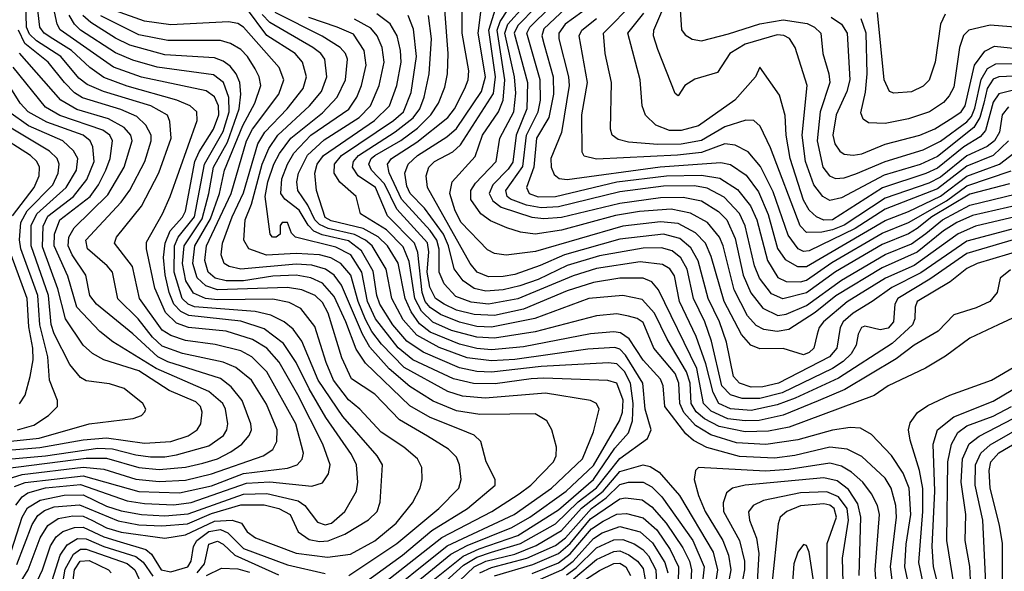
# Model space of a CAD drawing. Extents: x 997028 to 1115134, y 536408 to 618974.
# Tile 31 of 256: x 1022067 to 1025444, y 545150 to 547041. Entities that reach past the tile are written whole.
import ezdxf

# ---------------------------------------------------------------- set-up
doc = ezdxf.new("R2010")
doc.units = 0

msp = doc.modelspace()

# ---------------------------------------------------------------- linework, layer by layer
at = {"layer": '0CON10XD'}
for points in [[(1022038.6, 545221.4), (1022075.3, 545335), (1022093.2, 545366.8), (1022136.8, 545393.2), (1022219.6, 545410.4), (1022285, 545412), (1022365, 545373.2), (1022415, 545357), (1022485, 545344.7), (1022565, 545340.4), (1022645, 545346.3), (1022835, 545414.6), (1022915, 545416.3), (1023021.5, 545391.5), (1023045.2, 545375), (1023088.3, 545318.3), (1023115, 545309.2), (1023135.8, 545315), (1023181.5, 545355), (1023221.6, 545425), (1023227, 545455), (1023222.1, 545515), (1023205, 545550.3), (1023116.7, 545676.7), (1023059.5, 545775), (1023015.6, 545865.6), (1022971.1, 545931.1), (1022905, 545981), (1022825, 546007.7), (1022646.4, 546026.4), (1022620, 546040), (1022596, 546066), (1022579.6, 546105), (1022566, 546166), (1022560.5, 546225), (1022565.3, 546275), (1022583.4, 546316.6), (1022625, 546364.1), (1022635, 546384), (1022668, 546555), (1022681.9, 546588.1), (1022731.2, 546665), (1022749.5, 546715), (1022748.4, 546745), (1022735, 546776.2), (1022706.9, 546796.9), (1022485, 546844.2), (1022388.5, 546878.5), (1022206.1, 547006.1), (1022195.4, 547025.4), (1022165.3, 547165)], [(1022054.1, 545375.9), (1022075, 545404.9), (1022095, 545419.2), (1022155, 545435.4), (1022275, 545447.5), (1022435, 545391.5), (1022495, 545382), (1022595, 545378), (1022655, 545386.1), (1022845, 545451.5), (1022925, 545456.1), (1023068.3, 545441.7), (1023105, 545452.5), (1023125.7, 545484.3), (1023131.6, 545515), (1023106.6, 545585), (1023020.8, 545755), (1022956.7, 545866.7), (1022915, 545914.5), (1022865.3, 545944.7), (1022775, 545972.9), (1022645.7, 545985.7), (1022605, 546000.8), (1022566.8, 546036.8), (1022530.4, 546120.4), (1022501.5, 546255), (1022501.4, 546278.6), (1022556.5, 546375), (1022583.3, 546435), (1022675.2, 546695), (1022674.7, 546725), (1022651.3, 546745), (1022606.2, 546765), (1022435, 546812.9), (1022355, 546842), (1022306.9, 546876.9), (1022245, 546934.9), (1022180.3, 546975), (1022150.3, 546995), (1022135.8, 547015), (1022120.3, 547155)], [(1022049.5, 545440.5), (1022085.7, 545454.3), (1022285, 545476.6), (1022475, 545423.5), (1022615, 545418.8), (1022725, 545442.5), (1022835, 545484.6), (1022985, 545503.4), (1023018.9, 545515), (1023035.8, 545534.2), (1023040, 545555), (1023013.9, 545655), (1022915, 545833.8), (1022863, 545885), (1022825.7, 545905.7), (1022737.4, 545927.4), (1022635, 545941.1), (1022585, 545958), (1022555, 545976.3), (1022477.8, 546085), (1022454.1, 546194.1), (1022392.2, 546275), (1022399.1, 546295), (1022485, 546402), (1022544.4, 546515.6), (1022586.6, 546635), (1022582.1, 546692.1), (1022573.5, 546713.5), (1022516.8, 546745), (1022354.1, 546794.1), (1022298.3, 546818.3), (1022270.2, 546840.2), (1022208.3, 546915), (1022125, 546968.1), (1022100.6, 546990.6), (1022090.3, 547015), (1022086.7, 547145)], [(1025535, 546339.8), (1025315, 546282), (1025157.5, 546172.5), (1025057.8, 546122.2), (1024990.5, 546075), (1024925, 546035.1), (1024890.9, 546005), (1024880.8, 545985), (1024869.7, 545915), (1024844, 545885), (1024669.1, 545795), (1024615, 545782.1), (1024575, 545781.3), (1024535, 545794.8), (1024515, 545817.9), (1024491.3, 545935), (1024466.9, 546005), (1024428.5, 546085), (1024394, 546214), (1024368.7, 546258.7), (1024330.9, 546290.9), (1024275, 546305.3), (1024125, 546288.7), (1023935.4, 546234.6), (1023851.9, 546198.1), (1023765, 546167.3), (1023725, 546160.4), (1023675, 546159.1), (1023636.3, 546175), (1023611.8, 546205), (1023465.6, 546465), (1023460.4, 546505), (1023470.2, 546535), (1023489.7, 546555), (1023552, 546588), (1023578.7, 546611.3), (1023691.9, 546788.1), (1023699.2, 546845), (1023676, 547005), (1023712, 547122)], [(1025524.9, 546374.9), (1025345, 546332.9), (1025285, 546306.7), (1025135, 546198.1), (1025035.9, 546154.1), (1024905, 546073.1), (1024824, 546005), (1024809, 545985), (1024802.3, 545962.3), (1024790.7, 545915), (1024775, 545899.4), (1024755, 545891.7), (1024685, 545913.5), (1024605, 545912.5), (1024574.8, 545924.8), (1024541.9, 545961.9), (1024483.1, 546075), (1024438.5, 546228.5), (1024418.6, 546275), (1024385, 546310.6), (1024325, 546342.5), (1024265, 546348.1), (1024135, 546332.8), (1023836.3, 546246.3), (1023735, 546233.8), (1023695, 546238.8), (1023671.4, 546251.4), (1023581.2, 546345), (1023559.9, 546385), (1023542.4, 546445), (1023550.2, 546485), (1023628.5, 546571.5), (1023654, 546645), (1023708.8, 546725), (1023725.1, 546764.9), (1023730.8, 546835), (1023704.5, 547005), (1023714.9, 547035.1), (1023765, 547112.5)], [(1023996.1, 547133.9), (1023865, 547009.8), (1023857.6, 546985), (1023865.4, 546955), (1023896.3, 546845), (1023897.7, 546785), (1023882, 546705), (1023839.6, 546635), (1023829.8, 546535), (1023804.8, 546465), (1023814.3, 546445), (1023845, 546433), (1023905, 546435.1), (1024115, 546485.1), (1024285, 546504.9), (1024405, 546508.1), (1024467.6, 546497.6), (1024528.7, 546458.7), (1024572.9, 546402.9), (1024595.3, 546355), (1024632, 546215), (1024667.4, 546157.4), (1024695, 546143.7), (1024745, 546142.3), (1024765, 546147.6), (1024851.6, 546208.4), (1025025, 546308.6), (1025115, 546345.5), (1025245, 546419.4), (1025315, 546471.5), (1025467, 546523)], [(1023275, 545077.5), (1023514.1, 545265.9), (1023686.2, 545355), (1023779.3, 545415), (1023819.5, 545445), (1023897.2, 545525), (1023907.2, 545545), (1023908.4, 545575), (1023892.4, 545635), (1023875.2, 545665.2), (1023835, 545689.4), (1023747.9, 545687.9), (1023645, 545687.1), (1023565, 545699.7), (1023485, 545733.3), (1023405, 545783.3), (1023334.1, 545844.1), (1023268.2, 545918.2), (1023242.2, 545962.2), (1023170.6, 546130.6), (1023145, 546164.5), (1023115.7, 546185), (1023068.7, 546198.7), (1023015, 546203.1), (1022825.7, 546185.7), (1022785, 546194.4), (1022768, 546205), (1022757.6, 546235), (1022762.7, 546275), (1022795.9, 546365), (1022835, 546446.9), (1022883.6, 546615), (1022907.4, 546655), (1022984.2, 546735), (1023039.3, 546805), (1023050.2, 546845), (1023037.3, 546895), (1023011.2, 546925), (1022915, 546986.6), (1022845, 547080)], [(1025565, 546268.6), (1025350.9, 546205), (1025315, 546187.8), (1025257.9, 546142.1), (1025145, 546075.2), (1025138, 546055), (1025137, 546015), (1025129, 545995), (1025059.3, 545930.8), (1024875, 545811.3), (1024726.4, 545743.6), (1024665, 545720.3), (1024575, 545701), (1024505, 545706.9), (1024465.2, 545725.2), (1024445, 545762.4), (1024420.6, 545860.6), (1024386.8, 545955), (1024330.1, 546075), (1024312.9, 546162.9), (1024296.8, 546186.8), (1024271.9, 546201.9), (1024195, 546210.2), (1024045, 546187.8), (1023965, 546163.1), (1023775, 546083.6), (1023675, 546065.1), (1023615, 546072.1), (1023562.3, 546092.3), (1023522.8, 546135), (1023505.6, 546175.6), (1023505.5, 546254.5), (1023498, 546285), (1023475, 546317.7), (1023375.8, 546425.8), (1023334.4, 546515.6), (1023327.9, 546545), (1023342.5, 546565), (1023429.4, 546620.6), (1023534.9, 546705.1), (1023558.4, 546735), (1023593.3, 546805), (1023604.8, 546835), (1023607.5, 546865), (1023584.6, 546995), (1023583.8, 547093.8)], [(1025575, 546315.6), (1025315, 546239.2), (1025188.6, 546151.4), (1025078.6, 546085), (1025067.8, 546065), (1025063.3, 546005), (1025045, 545983), (1025017.8, 545977.8), (1024965, 545990.6), (1024954, 545985), (1024942.6, 545962.6), (1024935.2, 545925), (1024918.3, 545895), (1024891.4, 545868.6), (1024855, 545845.3), (1024681.4, 545761.4), (1024605, 545742.6), (1024545, 545742), (1024504.3, 545755), (1024474.5, 545785), (1024439.2, 545939.2), (1024416.9, 546005), (1024377.6, 546085), (1024355.8, 546185), (1024334.7, 546224.7), (1024305, 546248.7), (1024268.1, 546258.1), (1024205, 546257.3), (1024055, 546230.9), (1023945, 546197.5), (1023845, 546149.9), (1023782.2, 546127.8), (1023725, 546114.2), (1023665, 546110), (1023625, 546119.7), (1023587.4, 546145), (1023556.9, 546186.9), (1023537.4, 546265), (1023520.4, 546305), (1023454.9, 546394.9), (1023406.6, 546445), (1023395, 546470), (1023387.7, 546515), (1023398.8, 546545), (1023431.6, 546575), (1023531.4, 546638.6), (1023565, 546668.3), (1023651, 546795), (1023664.9, 546845), (1023639.2, 546995), (1023651, 547085)], [(1025495, 546406.3), (1025335, 546369.5), (1025280.4, 546345), (1025235, 546316.8), (1025145, 546244.3), (1025025, 546190.3), (1024866, 546094), (1024795, 546036.5), (1024705, 545979), (1024665, 545971.3), (1024618.9, 545978.9), (1024592.8, 545992.8), (1024563.3, 546025), (1024517.1, 546115), (1024479.9, 546265), (1024466.6, 546295), (1024425.3, 546345.3), (1024367.2, 546377.2), (1024301.1, 546391.1), (1024192.8, 546382.8), (1024110.7, 546369.3), (1023925, 546319.5), (1023835, 546305.8), (1023785, 546312.5), (1023737.7, 546327.7), (1023681, 546351), (1023647.9, 546375), (1023614.6, 546424.6), (1023614.5, 546455), (1023630, 546480), (1023701.2, 546555), (1023713.8, 546635), (1023762.1, 546725), (1023768.7, 546788.7), (1023763.3, 546845), (1023730.8, 546995), (1023741.3, 547025), (1023794.5, 547085)], [(1023837.6, 547085), (1023775, 547020.4), (1023762.2, 546995), (1023808.8, 546825), (1023805.9, 546735), (1023769.2, 546645), (1023757.7, 546552.3), (1023741.9, 546528.1), (1023689.2, 546475), (1023677.2, 546445), (1023689.3, 546419.3), (1023718, 546398), (1023823.5, 546363.5), (1023865, 546359.6), (1023925, 546364.1), (1024125, 546412.3), (1024265, 546431.5), (1024342.8, 546432.8), (1024405, 546420.1), (1024463.4, 546383.4), (1024491.8, 546355), (1024520.4, 546290.4), (1024547.7, 546165), (1024574, 546104), (1024615, 546051.3), (1024666.9, 546026.9), (1024695, 546031.4), (1024765, 546061.4), (1024885, 546147.8), (1025035, 546236.1), (1025125, 546272.2), (1025175, 546308.2), (1025231.7, 546355), (1025325, 546405.1), (1025485, 546444.1)], [(1025461.6, 546478.4), (1025325, 546442.1), (1025195.1, 546365), (1025145, 546324.9), (1025115, 546306.1), (1025025, 546270), (1024865, 546176.3), (1024765, 546104.7), (1024684.3, 546084.3), (1024645, 546101.3), (1024604, 546155), (1024587.2, 546197.2), (1024555, 546333.8), (1024535, 546376.5), (1024482.6, 546432.6), (1024425, 546463), (1024381.4, 546471.4), (1024275, 546469.8), (1024125, 546451), (1023915, 546399.6), (1023855, 546395.8), (1023804.9, 546405.1), (1023750.4, 546425), (1023738.7, 546435), (1023733.7, 546455), (1023792.2, 546537.8), (1023805.1, 546645), (1023844.5, 546725), (1023852.6, 546765), (1023851.5, 546835), (1023806.6, 546995), (1023816.6, 547015), (1023886.9, 547085)], [(1024023.2, 547086.8), (1023938, 547025), (1023915.8, 546995), (1023915.5, 546975), (1023949, 546845), (1023951.3, 546815), (1023925.5, 546654.5), (1023889, 546565), (1023889.6, 546535), (1023899.7, 546509.7), (1023916.5, 546496.5), (1023945, 546493.4), (1024263.2, 546536.8), (1024471.5, 546551.5), (1024504.6, 546544.6), (1024557.9, 546507.9), (1024600.2, 546450.2), (1024633.3, 546373.3), (1024666.4, 546256.4), (1024691.7, 546218.3), (1024734.9, 546194.9), (1024765, 546194.9), (1025035, 546352.9), (1025115, 546383.1), (1025225, 546436.3), (1025315, 546504.6), (1025427.5, 546545), (1025476.3, 546583.7)], [(1025457.5, 546742.5), (1025436.9, 546715), (1025426.8, 546655), (1025410, 546625), (1025385, 546606.4), (1025315, 546574.2), (1025225, 546501.1), (1025185, 546480.7), (1025035, 546429), (1024895, 546336.8), (1024855, 546320), (1024817.5, 546312.5), (1024765, 546311.7), (1024743.8, 546333.8), (1024641.8, 546601.8), (1024606, 546676), (1024585, 546695.4), (1024556.7, 546696.7), (1024485, 546674), (1024405, 546626.7), (1024335, 546614.4), (1024255, 546612.8), (1024155, 546621.1), (1024119.9, 546629.9), (1024098.9, 546645), (1024093.3, 546665), (1024096.5, 546825), (1024075.2, 546925), (1024069.6, 546995), (1024175, 547101.7)], [(1025505, 546848.3), (1025425.1, 546845.1), (1025405, 546836.8), (1025385, 546805.2), (1025373.1, 546755), (1025359.8, 546705), (1025339.4, 546670.6), (1025215, 546572), (1025155.4, 546544.6), (1025031.8, 546508.2), (1024885, 546430.5), (1024845, 546420.8), (1024821.1, 546435), (1024790, 546475), (1024761.6, 546555), (1024750.3, 546645), (1024767.7, 546815), (1024726.7, 546945), (1024706.6, 546976.6), (1024687, 546987), (1024665, 546988.4), (1024555, 546957), (1024501.9, 546925), (1024460, 546860), (1024382.7, 546837.3), (1024347.5, 546815), (1024325, 546780), (1024315, 546787.5), (1024255, 546938.1), (1024240.6, 546985), (1024241.2, 547005), (1024275.7, 547085)], [(1022047.3, 545075), (1022095.4, 545155), (1022137, 545265), (1022163, 545307), (1022198.8, 545331.2), (1022249.6, 545340.4), (1022285, 545338.8), (1022314.6, 545324.6), (1022365, 545299.1), (1022415, 545284.2), (1022565, 545263), (1022635, 545274.2), (1022735, 545321.8), (1022795.4, 545325.4), (1022827.5, 545315), (1022846.9, 545285), (1022875.6, 545265), (1023015, 545211.4), (1023122.2, 545197.8), (1023201.4, 545208.6), (1023285, 545254.1), (1023357.5, 545315), (1023414.1, 545385), (1023440.7, 545435), (1023446.7, 545465), (1023446, 545505), (1023430.7, 545535), (1023384, 545575), (1023306.8, 545626.8), (1023233.5, 545705), (1023195, 545737.6), (1023143.6, 545805), (1023117.7, 545865), (1023079, 545989), (1023030.6, 546050.6), (1022991.4, 546071.4), (1022935, 546082.7), (1022745, 546080.6), (1022703.8, 546085), (1022663, 546102.9), (1022636.7, 546145), (1022625.2, 546205), (1022630.7, 546265), (1022692.5, 546357.5), (1022716.1, 546445), (1022732, 546535), (1022779.4, 546620.6), (1022820, 546735), (1022825.1, 546785.1), (1022821.7, 546825), (1022809.7, 546855), (1022788.3, 546881.7), (1022765, 546899), (1022735, 546910.1), (1022565, 546920.5), (1022445, 546953.7), (1022395, 546977.9), (1022311.2, 547031.2), (1022283.6, 547055)], [(1022056.9, 545173.1), (1022109.8, 545310.2), (1022129.2, 545340.8), (1022152.3, 545357.7), (1022185, 545370.2), (1022271.9, 545378.1), (1022405, 545322.7), (1022475, 545308.8), (1022554.9, 545305.1), (1022642.3, 545312.3), (1022725, 545347.6), (1022825, 545377.9), (1022905, 545377.1), (1022955.5, 545365), (1022994.1, 545345), (1023021.6, 545285), (1023059.2, 545259.2), (1023095, 545252.1), (1023125, 545253.8), (1023182.5, 545277.5), (1023263.7, 545326.3), (1023293.1, 545355), (1023303.4, 545386.6), (1023310.8, 545515), (1023293.2, 545545), (1023175, 545680.2), (1023090.6, 545805), (1023035, 545939.2), (1023005, 545980.2), (1022974.1, 546005), (1022927.9, 546027.9), (1022875, 546040.9), (1022666.7, 546056.7), (1022644.2, 546065), (1022623.8, 546085), (1022596.9, 546175), (1022597.8, 546265), (1022610.2, 546295), (1022666, 546365), (1022700.2, 546545), (1022765, 546656.9), (1022785.5, 546725), (1022784.2, 546774.2), (1022765.8, 546825), (1022731.9, 546851.9), (1022538.1, 546878.1), (1022455, 546902.2), (1022395, 546927.6), (1022275, 547005.4), (1022255.1, 547025.1), (1022236.8, 547056.8)], [(1023195.7, 545135.7), (1023360.2, 545245), (1023504.7, 545365), (1023572.9, 545435), (1023580.8, 545465), (1023575.7, 545515), (1023565, 545540.9), (1023537.9, 545567.9), (1023465, 545612.7), (1023369.2, 545669.2), (1023285, 545757), (1023205, 545809.4), (1023172, 545882), (1023125, 546034.1), (1023105, 546071), (1023080.2, 546095), (1023035, 546114.9), (1022985, 546122.7), (1022744.9, 546114.9), (1022705, 546128.1), (1022675.7, 546155.7), (1022660.9, 546205), (1022667.1, 546265), (1022721.8, 546358.2), (1022751.7, 546445), (1022769, 546525), (1022832.2, 546677.8), (1022873.6, 546755), (1022893.6, 546815), (1022888.5, 546845), (1022875, 546872.5), (1022848, 546915), (1022825, 546938.7), (1022789.6, 546959.6), (1022755, 546969.5), (1022575, 546969.4), (1022475, 546989.4), (1022345, 547054.2)], [(1023213.7, 545085), (1023379.2, 545205), (1023480.2, 545289.8), (1023602.9, 545365), (1023697.5, 545445), (1023697.9, 545465), (1023667.1, 545525), (1023648.2, 545595), (1023625.9, 545615.9), (1023575, 545637.2), (1023475, 545676.7), (1023405, 545717.2), (1023253, 545863), (1023220.9, 545910.9), (1023185.8, 546005), (1023145, 546091.5), (1023105, 546138), (1023065, 546156), (1023015, 546165.3), (1022935, 546161), (1022835, 546145.9), (1022775, 546145.5), (1022737.1, 546155), (1022713.8, 546175), (1022701.6, 546215), (1022707.5, 546265), (1022792.3, 546445), (1022844.4, 546625), (1022865.4, 546665), (1022955.9, 546785), (1022972.4, 546835), (1022956.5, 546876.5), (1022835, 547015.6), (1022815, 547027.5), (1022782.9, 547032.9), (1022585, 547022.9), (1022495, 547035.4), (1022395, 547071.2)], [(1023285, 545038.4), (1023533, 545237), (1023762.3, 545345), (1023891.1, 545435), (1023997.6, 545535), (1024035, 545628.1), (1024054.6, 545705), (1024045.5, 545725), (1024024.3, 545735), (1023869.7, 545760.3), (1023663.5, 545743.5), (1023585, 545750), (1023535, 545766.5), (1023385, 545848.8), (1023308.1, 545928.1), (1023275, 545971.5), (1023253.3, 546013.3), (1023228.1, 546075), (1023202.9, 546165), (1023167.7, 546205), (1023134.3, 546224.2), (1023095.1, 546235.1), (1023015, 546239.4), (1022913.8, 546233.8), (1022852.8, 546255), (1022835.2, 546285), (1022839.6, 546355), (1022861.9, 546408.1), (1022898.3, 546545), (1022920.8, 546599.2), (1022952.4, 546645), (1023060.3, 546745), (1023101.7, 546795), (1023120.3, 546845), (1023113.6, 546905), (1023099.6, 546925), (1023072.6, 546945), (1022925, 547030.6), (1022899, 547059)], [(1023275, 544986.4), (1023545, 545208.2), (1023601.3, 545238.7), (1023755, 545299.7), (1023816.8, 545335), (1023941.1, 545425), (1024035, 545512.3), (1024123.4, 545665), (1024134.7, 545695), (1024136.7, 545736.7), (1024115, 545794.2), (1024084.1, 545804.1), (1023865, 545812.3), (1023821, 545809), (1023698.1, 545791.9), (1023623.1, 545793.1), (1023555, 545809.1), (1023415.1, 545875.1), (1023365, 545915.9), (1023287.6, 546015), (1023259.9, 546075), (1023239.7, 546175), (1023202.4, 546235), (1023150.6, 546260.6), (1023012.5, 546295), (1022998.7, 546308.7), (1022985, 546345.6), (1022967.5, 546345), (1022960, 546335), (1022960, 546305), (1022946.7, 546295), (1022933.8, 546295), (1022926.2, 546305), (1022909.1, 546435), (1022917.8, 546485), (1022938.9, 546545), (1022957.9, 546582.1), (1022997, 546635), (1023105, 546722), (1023156.2, 546775), (1023184.2, 546835), (1023191.1, 546905), (1023184, 546925), (1023165.7, 546945), (1023104.1, 546984.1), (1022942.6, 547065)], [(1023485, 545118.9), (1023587.9, 545202.1), (1023642.7, 545227.3), (1023775, 545273), (1023915, 545360.7), (1024035, 545464.9), (1024107.9, 545572.1), (1024155.3, 545624.7), (1024168.6, 545665), (1024171.3, 545725), (1024161.6, 545795), (1024141.2, 545835), (1024115, 545860.9), (1024085.9, 545864.1), (1023855, 545851.5), (1023685, 545832.4), (1023635, 545834.9), (1023575, 545847.4), (1023451.1, 545901.1), (1023395, 545939.2), (1023346.1, 545995), (1023301.5, 546065), (1023291.3, 546095), (1023278.9, 546178.9), (1023238.9, 546248.9), (1023195, 546282.2), (1023103.7, 546303.7), (1023076, 546316), (1023056.1, 546336.1), (1023025, 546387.6), (1022975.9, 546425.9), (1022963, 546445), (1022966.1, 546495), (1022984.8, 546545.2), (1023007.4, 546582.6), (1023065.8, 546645), (1023195.6, 546734.4), (1023223.5, 546775), (1023239.6, 546815), (1023254.8, 546884.8), (1023248.5, 546935), (1023211.3, 546991.3), (1023155.6, 547015.6), (1023058.2, 547048.2)], [(1025064.8, 545075.2), (1025053.3, 545165), (1025073.4, 545335), (1025071.6, 545375), (1025055.5, 545435), (1025035, 545468.8), (1024955, 545542.9), (1024905, 545568.8), (1024845, 545574.9), (1024725, 545547.1), (1024655, 545537.4), (1024535, 545543.5), (1024423.9, 545573.9), (1024378.2, 545598.2), (1024351.2, 545621.2), (1024280, 545715), (1024273.8, 545785), (1024265, 545808.8), (1024205, 545874.1), (1024156.7, 545946.7), (1024127.6, 545967.6), (1024105, 545971.1), (1024025, 545963.6), (1023795, 545919.7), (1023685, 545909.3), (1023635, 545913.9), (1023575, 545928.7), (1023475, 545969.6), (1023438.4, 545998.4), (1023409.2, 546039.2), (1023388.7, 546085), (1023365, 546206.2), (1023328, 546265), (1023296.3, 546296.3), (1023244.5, 546324.5), (1023135, 546351.1), (1023115, 546362.6), (1023085.2, 546455), (1023079.1, 546515), (1023086.9, 546545), (1023108.8, 546575), (1023284.2, 546695), (1023335.2, 546745), (1023360.1, 546815), (1023374.6, 546895), (1023373.4, 546935), (1023361, 546985), (1023337, 547027), (1023291.4, 547061.4)], [(1025121.8, 545075), (1025102.3, 545165), (1025106.8, 545243.2), (1025123.3, 545345), (1025117, 545435), (1025096.4, 545486.4), (1025056.7, 545546.7), (1024988.3, 545618.3), (1024950.6, 545640.6), (1024915, 545642.4), (1024855, 545633.3), (1024735, 545600.3), (1024625.8, 545584.2), (1024525, 545590.2), (1024437.4, 545617.4), (1024385, 545649.1), (1024344.5, 545694.5), (1024330.6, 545725), (1024327.2, 545795), (1024315, 545827.3), (1024241.6, 545915), (1024205, 546002.1), (1024185, 546016.7), (1024154.9, 546024.9), (1024115, 546031.8), (1024045, 546025.5), (1023835, 545971), (1023695, 545948.4), (1023635, 545952.1), (1023547.7, 545975), (1023484, 546004), (1023445, 546041.5), (1023422.2, 546085), (1023402.2, 546212.2), (1023382, 546262), (1023325, 546319.9), (1023235.5, 546375), (1023220.9, 546435), (1023164.3, 546484.3), (1023144.9, 546514.9), (1023146.4, 546545), (1023170.2, 546575), (1023348.7, 546695), (1023382.6, 546725), (1023409.1, 546790.9), (1023427.3, 546915), (1023418, 547008), (1023399, 547055)], [(1025711.1, 546128.9), (1025422.9, 545995), (1025325, 545948.8), (1025242.2, 545887.8), (1025173.8, 545846.2), (1025045, 545785.4), (1024997.1, 545752.9), (1024706, 545644), (1024635, 545630.5), (1024555, 545628), (1024466, 545646), (1024415, 545672.8), (1024386.5, 545696.5), (1024369.9, 545725), (1024366, 545795), (1024354.1, 545834.1), (1024287.9, 545945), (1024244.4, 546034.4), (1024201.7, 546081.7), (1024135, 546095.5), (1024018.9, 546085), (1023833.1, 546016.9), (1023685, 545986.4), (1023635, 545989.2), (1023575, 546003.6), (1023510.5, 546030.5), (1023474.1, 546054.1), (1023457.7, 546075), (1023446.7, 546105), (1023432.3, 546242.3), (1023421.2, 546275), (1023328.5, 546368.5), (1023287.6, 546465), (1023228, 546505), (1023208.7, 546535), (1023211.8, 546555), (1023228.8, 546575), (1023355, 546656), (1023416.1, 546703.9), (1023439, 546735), (1023453.6, 546775), (1023471.1, 546855), (1023479.5, 546975), (1023468.7, 547055)], [(1025465, 546182.9), (1025430, 546155), (1025419.6, 546105), (1025393.5, 546075), (1025347, 546053), (1025271, 546029), (1025216.8, 545973.2), (1025135, 545924.4), (1025072.3, 545877.7), (1024896.9, 545773.1), (1024805, 545733.8), (1024685.3, 545684.7), (1024603.4, 545666.6), (1024555, 545665.1), (1024495, 545672.5), (1024438.9, 545698.9), (1024412.4, 545725), (1024388.9, 545845), (1024257.9, 546115), (1024235, 546141.9), (1024205.6, 546155), (1024125, 546155.1), (1024035, 546139.9), (1023945, 546111.5), (1023795, 546048.9), (1023695, 546026.5), (1023625, 546029.9), (1023565, 546045.5), (1023522.8, 546065), (1023493.4, 546085), (1023473.7, 546123.7), (1023464.9, 546175), (1023469.5, 546245), (1023465, 546275.6), (1023360.8, 546390.8), (1023317.8, 546477.8), (1023273, 546525), (1023264.3, 546545), (1023272.8, 546565), (1023284.8, 546575), (1023373.5, 546626.5), (1023430.7, 546669.3), (1023477.2, 546715), (1023503.2, 546755), (1023525, 546808.9), (1023533.9, 546855), (1023536, 546925), (1023524.5, 547075)], [(1025458.4, 546625), (1025405.5, 546575), (1025315, 546538.4), (1025215, 546461.4), (1025035, 546390.8), (1024932.5, 546325), (1024775, 546248.9), (1024755, 546246), (1024737.1, 546255), (1024702.1, 546302.1), (1024650.5, 546450.5), (1024607.1, 546537.1), (1024565, 546588.3), (1024521.1, 546611.1), (1024485, 546615.2), (1024405, 546585.7), (1024323.4, 546576.6), (1024045, 546562.1), (1024002.5, 546572.5), (1023996.1, 546586.1), (1023995.2, 546714.8), (1024014.5, 546825), (1023985.6, 546985), (1023994.4, 547005), (1024044.6, 547045.4)], [(1025515, 546809.7), (1025425, 546786.9), (1025405, 546758.4), (1025379.1, 546661), (1025361.3, 546638.7), (1025305, 546604.5), (1025215, 546531.4), (1025175, 546512.9), (1025025.7, 546464.3), (1024854.5, 546355), (1024825, 546354), (1024799.2, 546365), (1024775, 546387.9), (1024755, 546421.8), (1024709.7, 546565), (1024696, 546645), (1024692.5, 546712.5), (1024672.5, 546782.5), (1024605, 546877.5), (1024590.8, 546845), (1024519.8, 546765), (1024395, 546677.2), (1024335, 546661.1), (1024295, 546661), (1024249, 546679), (1024213, 546713), (1024202.1, 546745), (1024194.8, 546835), (1024153, 546995), (1024207.2, 547062.8)], [(1024332.4, 547075), (1024336.3, 547006.3), (1024349, 546989), (1024373.5, 546973.5), (1024405, 546968.4), (1024497.6, 546992.4), (1024605, 547027), (1024685, 547040), (1024767.6, 547027.6), (1024793.2, 547015), (1024814.7, 546995), (1024821.2, 546925), (1024842.4, 546855), (1024844.8, 546825), (1024811.8, 546725), (1024801.7, 546625), (1024821.1, 546535), (1024843.7, 546505), (1024865, 546496.3), (1024895, 546498.7), (1024935, 546511.8), (1025035, 546554.4), (1025165, 546595.1), (1025225, 546623.8), (1025315, 546691.1), (1025330.7, 546709.3), (1025342.5, 546737.5), (1025364.1, 546835.9), (1025386.4, 546873.6), (1025415, 546889.1), (1025499.6, 546890.4)], [(1024849.8, 547049.8), (1024885.7, 547025), (1024905.2, 546995), (1024913.9, 546835), (1024903.2, 546795), (1024867.2, 546715), (1024855.6, 546645), (1024862.5, 546615), (1024879.8, 546589.8), (1024895, 546580.3), (1024925, 546576.7), (1024955, 546581.2), (1025035, 546613.5), (1025153.8, 546645), (1025205, 546667.1), (1025267.6, 546705), (1025295.9, 546725), (1025310, 546745), (1025341.9, 546885), (1025376.6, 546933.4), (1025410.3, 546949.7), (1025485, 546942.2)], [(1025240.6, 547059.4), (1025224.3, 547025.8), (1025207, 546895), (1025186.3, 546833.7), (1025165, 546812.8), (1025125, 546793.7), (1025065, 546789.2), (1025049.4, 546795), (1025031.9, 546835), (1025009.2, 547065)], [(1023335, 544941.3), (1023588.7, 545171.3), (1023635, 545198.2), (1023685, 545215.2), (1023785, 545244.9), (1023905, 545312.9), (1023982.6, 545387.4), (1024045, 545436), (1024125, 545536.4), (1024220.4, 545605), (1024232.2, 545635), (1024211.7, 545705), (1024203.9, 545795), (1024145, 545891.2), (1024125, 545911), (1024107.4, 545917.4), (1024015, 545911.5), (1023765, 545875.8), (1023685, 545871.1), (1023601.9, 545881.9), (1023505, 545916.6), (1023429.4, 545959.4), (1023382.3, 546012.3), (1023343.2, 546085), (1023323.9, 546185), (1023275.4, 546265), (1023252.8, 546285), (1023215, 546304.8), (1023125, 546325.2), (1023095, 546338.9), (1023079.4, 546355), (1023055.2, 546405.2), (1023021.2, 546455), (1023016.9, 546485), (1023022.5, 546515), (1023053.9, 546576.1), (1023111.4, 546628.6), (1023231.6, 546705), (1023270.3, 546745), (1023300, 546815), (1023316.3, 546895), (1023309.7, 546945), (1023292.7, 546985), (1023271.2, 547011.2), (1023215, 547042.2)], [(1025495, 547013.9), (1025395, 547021.8), (1025322.5, 547005), (1025303.5, 546986.5), (1025290.5, 546945), (1025270.4, 546809.6), (1025255, 546779.3), (1025235, 546757.4), (1025187.1, 546725), (1025115, 546700.9), (1025035, 546684.4), (1024977.5, 546687.5), (1024959.3, 546699.2), (1024951.9, 546721.9), (1024968.1, 546791.9), (1024973.2, 546855), (1024969.6, 546995), (1024953.3, 547043.3)], [(1021977.9, 545452.1), (1022075, 545481.3), (1022285, 545506.3), (1022355, 545499.9), (1022465, 545465.7), (1022545, 545457.3), (1022635, 545462.5), (1022725, 545483.8), (1022901.8, 545545), (1022935, 545566.9), (1022948.4, 545595), (1022949.6, 545635), (1022913.2, 545723.2), (1022861.5, 545805), (1022808.3, 545848.3), (1022765, 545866.3), (1022625, 545896.3), (1022555, 545922), (1022522.4, 545952.4), (1022473.2, 546015), (1022403.4, 546083.4), (1022384.8, 546175), (1022367.2, 546197.2), (1022299.5, 546255), (1022293.2, 546285), (1022414.8, 546415), (1022444.1, 546455.9), (1022495.8, 546555), (1022517.7, 546625), (1022517.9, 546645), (1022499.7, 546679.7), (1022468.9, 546708.9), (1022413.3, 546733.3), (1022282.7, 546772.7), (1022255, 546790.3), (1022221.1, 546825), (1022164.5, 546895), (1022085, 546958.9), (1022062.3, 547005)], [(1022017.8, 545502.2), (1022295, 545537.3), (1022365, 545537.2), (1022475, 545505.1), (1022545, 545498.4), (1022635, 545506.7), (1022695, 545520.1), (1022745, 545535.7), (1022791, 545559), (1022828.4, 545585), (1022854.3, 545615), (1022861.6, 545635), (1022860, 545655), (1022830.4, 545735), (1022792.6, 545782.6), (1022755, 545810.3), (1022575, 545867.4), (1022540.3, 545885), (1022455, 545964.1), (1022329.8, 546065), (1022307.3, 546095), (1022293.5, 546165), (1022246.8, 546235), (1022233.6, 546265), (1022235.1, 546295), (1022253.3, 546326.7), (1022369.6, 546440.4), (1022425.5, 546535), (1022452.1, 546625), (1022448.6, 546645), (1022425, 546671), (1022371.1, 546701.1), (1022262.8, 546732.8), (1022208.5, 546765), (1022065.8, 546925.8)], [(1021935, 545526.5), (1022154.9, 545545.1), (1022335, 545571.7), (1022385, 545569.3), (1022465, 545548.9), (1022515, 545542.7), (1022565, 545541.9), (1022605, 545549), (1022715, 545580.3), (1022765.3, 545614.7), (1022777.7, 545635), (1022781, 545655), (1022773, 545705), (1022763.7, 545725), (1022715, 545765.8), (1022535, 545845.5), (1022386.6, 545936.6), (1022341.8, 545971.8), (1022262.3, 546055), (1022231.8, 546161.8), (1022185.5, 546265), (1022186.1, 546305), (1022204.6, 546355), (1022308, 546435), (1022337.6, 546475), (1022362.8, 546525), (1022376.9, 546565), (1022385.2, 546625), (1022376.3, 546645), (1022351.5, 546661.5), (1022205, 546711.8), (1022155, 546741.2), (1022045, 546878)], [(1021915, 545555.8), (1022136.4, 545573.6), (1022285, 545600.4), (1022365, 545607.8), (1022495, 545589.3), (1022585, 545594.9), (1022645, 545614.5), (1022675.1, 545634.9), (1022687.9, 545655), (1022692.9, 545695), (1022687.5, 545715), (1022670.4, 545730.4), (1022580, 545770), (1022475, 545836.6), (1022355.5, 545875), (1022316, 545896), (1022284.4, 545924.4), (1022223.5, 546015), (1022197.6, 546117.6), (1022145, 546262.1), (1022147.3, 546332.7), (1022162.9, 546367.1), (1022251.6, 546435), (1022297.2, 546492.8), (1022321.9, 546555), (1022317.5, 546605), (1022308.8, 546625), (1022284.3, 546645), (1022159.9, 546689.9), (1022096.2, 546725), (1022069, 546755), (1022025, 546824.8)], [(1021895, 545580.7), (1022133.6, 545606.4), (1022305, 545655.3), (1022456.6, 545673.4), (1022485, 545684), (1022496.4, 545696.4), (1022499.2, 545705), (1022489.4, 545725), (1022425, 545776.4), (1022375, 545792.2), (1022295, 545802.7), (1022275, 545813.9), (1022238.5, 545858.5), (1022185, 545964.1), (1022175, 545995.7), (1022166, 546095), (1022105.8, 546265), (1022106.7, 546335), (1022125.5, 546375), (1022225.9, 546465), (1022261.2, 546525), (1022266.8, 546565), (1022251.7, 546591.7), (1022214.7, 546625), (1022096.9, 546676.9), (1022030.1, 546725)], [(1022059.4, 545635), (1022115, 545650.7), (1022165.8, 545684.2), (1022196.2, 545715), (1022196, 545735), (1022168.8, 545805), (1022163.4, 545885), (1022136, 545995), (1022129.4, 546095), (1022070.9, 546255), (1022066.5, 546286.5), (1022070.6, 546345), (1022092, 546385), (1022180, 546475), (1022198.7, 546515), (1022202.2, 546545), (1022195.2, 546565), (1022169.6, 546589.6), (1022015, 546682.4)], [(1022041.7, 546368.3), (1022116.3, 546465), (1022133.8, 546505), (1022135.2, 546535), (1022126, 546555), (1022104.5, 546574.6), (1021985, 546650.3)], [(1022066.5, 545723.5), (1022085.9, 545754.1), (1022102.6, 545817.4), (1022113, 545875), (1022112, 545915), (1022097.7, 545987.7), (1022092.8, 546085), (1022038.2, 546235)], [(1025176.4, 545055), (1025150.4, 545180.4), (1025164.7, 545355), (1025163.7, 545433.7), (1025152.8, 545495), (1025120.7, 545599.3), (1025114.6, 545635), (1025121.2, 545658.8), (1025146.2, 545693.8), (1025181.7, 545718.3), (1025257, 545753), (1025399.5, 545805), (1025636.5, 545943.5)], [(1025227.5, 545062.5), (1025201.2, 545165), (1025196.3, 545235), (1025205.7, 545424.3), (1025200, 545585), (1025214.8, 545635), (1025271.1, 545678.9), (1025405, 545733), (1025720.4, 545919.6)], [(1025285.7, 545015), (1025246.9, 545255), (1025250.5, 545525), (1025262.9, 545585), (1025284.5, 545625), (1025315, 545648), (1025405, 545681.4), (1025468.1, 545715)], [(1025329.6, 545075), (1025325.9, 545165.9), (1025309, 545255), (1025311.3, 545345), (1025296, 545455), (1025300.5, 545535), (1025323.4, 545586.6), (1025357, 545613), (1025505, 545690)], [(1025382, 545085), (1025370, 545325), (1025343.7, 545445), (1025345.1, 545515), (1025363.1, 545555), (1025395, 545583.5), (1025535, 545663.1)], [(1025437.2, 545092.8), (1025438, 545245), (1025427.5, 545307.5), (1025395.1, 545435), (1025391.9, 545495), (1025397.4, 545525), (1025425, 545555.4), (1025576.5, 545645)], [(1023369.4, 544920.6), (1023625.1, 545164.9), (1023665, 545184), (1023765, 545208.8), (1023838.4, 545238.4), (1023925, 545289.7), (1023993.8, 545366.2), (1024067.6, 545425), (1024125, 545491.4), (1024205, 545514.5), (1024229.3, 545509.3), (1024260.1, 545490.1), (1024329.4, 545409.4), (1024445.4, 545215.4), (1024459.7, 545155), (1024446.4, 545065)], [(1025012.8, 544985), (1025000.7, 545155), (1025015.6, 545345), (1025008.3, 545375), (1024988, 545415), (1024959, 545455), (1024919.8, 545489.8), (1024885, 545510.7), (1024845, 545520.4), (1024705, 545499.1), (1024625, 545493.3), (1024395, 545505.5), (1024384.7, 545495.3), (1024380.3, 545465), (1024395, 545409.6), (1024417.3, 545355), (1024478.1, 545255), (1024498.2, 545205), (1024505.6, 545155), (1024491.2, 545075)], [(1024945.7, 545135), (1024951.8, 545335), (1024940.8, 545380.8), (1024909.7, 545429.7), (1024870.1, 545460.1), (1024825, 545469.9), (1024555.1, 545444.9), (1024511.9, 545435), (1024490.9, 545419.1), (1024479.6, 545385), (1024480.7, 545355), (1024535.1, 545255), (1024552.4, 545185), (1024553, 545155), (1024541.2, 545095)], [(1023645, 545144.5), (1023685, 545163), (1023806, 545195), (1023905, 545238.5), (1023938.5, 545265), (1024027.9, 545365), (1024078.8, 545401.2), (1024125, 545447.8), (1024154.9, 545454.9), (1024205, 545455.4), (1024235, 545439), (1024269.5, 545405), (1024375.6, 545255), (1024414.2, 545165), (1024402.8, 545062.8)], [(1023695, 545134.2), (1023826.8, 545173.2), (1023915, 545210.8), (1023955, 545245.5), (1024025, 545329.4), (1024125, 545397.9), (1024145, 545401.2), (1024201.8, 545395), (1024235, 545371), (1024284.5, 545314.5), (1024340.6, 545230.6), (1024363.6, 545185), (1024371, 545155), (1024362.6, 545015)], [(1024896, 544945), (1024888.9, 545195), (1024909.8, 545325), (1024905.3, 545365), (1024875, 545404.9), (1024835, 545422.4), (1024745, 545418.9), (1024617.6, 545392.4), (1024582, 545375), (1024566.7, 545353.3), (1024570, 545325), (1024593.3, 545263.3), (1024601.3, 545211.3), (1024593.5, 545075)], [(1024775, 544872.4), (1024785, 544872.8), (1024805, 544898.8), (1024811.8, 544965), (1024835.6, 545064.4), (1024835.8, 545245), (1024868.4, 545335), (1024860, 545365), (1024845, 545376.5), (1024825, 545381.4), (1024745, 545373.8), (1024697.7, 545355), (1024674.7, 545335), (1024667.6, 545312.4), (1024646.9, 545105), (1024647.8, 545085), (1024658.4, 545065), (1024730.8, 544990.8), (1024747, 544955), (1024765, 544882.5), (1024775, 544872.4)], [(1023825, 545142.3), (1023915, 545178.6), (1023955, 545210.1), (1024028.2, 545295), (1024068.1, 545321.9), (1024115, 545345.6), (1024147.4, 545347.4), (1024205, 545333), (1024251.7, 545291.7), (1024297.8, 545225), (1024326.6, 545165), (1024322.4, 545005)], [(1022106.9, 545075), (1022144.6, 545155), (1022172.6, 545237.4), (1022191.8, 545268.2), (1022215, 545286.2), (1022255, 545300.3), (1022285, 545301.1), (1022355, 545268), (1022411, 545251), (1022499.6, 545225), (1022518.4, 545208.4), (1022551.8, 545155), (1022585, 545148.2), (1022643.5, 545165), (1022655.5, 545184.5), (1022662.7, 545235), (1022674.9, 545255), (1022715, 545286.5), (1022755, 545293.2), (1022781.2, 545281.2), (1022835, 545228.2), (1022985, 545171.9), (1023115, 545141.7)], [(1023835, 545114.6), (1023926.1, 545155), (1023964.6, 545185), (1024035, 545262.2), (1024065, 545281.2), (1024125, 545302.9), (1024195, 545285.1), (1024237.7, 545247.7), (1024279.7, 545180.3), (1024289.3, 545145)], [(1022164.1, 545075), (1022205.5, 545204.5), (1022229.6, 545240.4), (1022265, 545262.1), (1022295, 545260.6), (1022355.1, 545234.9), (1022465, 545200.6), (1022490.6, 545180.6), (1022523.2, 545133.2)], [(1023942.6, 545137.4), (1023975, 545161.1), (1024045, 545230.1), (1024105, 545257.5), (1024135, 545258.5), (1024174.1, 545244.1), (1024204.2, 545225), (1024223.3, 545203.3), (1024248.5, 545155), (1024252.9, 545057.1)], [(1022199.1, 545015), (1022223.4, 545156.6), (1022251.2, 545208.8), (1022275, 545225.7), (1022294.9, 545225.1), (1022435, 545176.7), (1022461.8, 545155), (1022488, 545098)], [(1022675, 545144.9), (1022700.3, 545175), (1022715, 545242.5), (1022745, 545253.4), (1022765, 545242.8), (1022804.6, 545204.6), (1022955, 545137.8)], [(1024765, 545043.8), (1024785.5, 545074.5), (1024788.5, 545125), (1024775, 545215.6), (1024765, 545238.1), (1024755, 545241.5), (1024735.8, 545215), (1024721.5, 545175), (1024716.4, 545096.4), (1024735, 545060.2), (1024755, 545043.9), (1024765, 545043.8)], [(1023966.1, 545123.9), (1024045, 545190.3), (1024105, 545218), (1024125, 545219.7), (1024156.4, 545206.4), (1024186, 545185), (1024205, 545158.9), (1024216.2, 545095)], [(1022244, 545075), (1022254.6, 545155), (1022274.6, 545185), (1022305, 545186.4), (1022371.9, 545155), (1022380.3, 545145)], [(1022707.2, 545135), (1022759.5, 545160.5), (1022815, 545158.7), (1022855, 545146.3)], [(1023810.8, 544995), (1024055, 545152.8), (1024105, 545176.9), (1024125, 545177.8), (1024145.4, 545165), (1024161.6, 545135)]]:
    msp.add_lwpolyline(points, dxfattribs=at)

doc.saveas('drawing.dxf')
